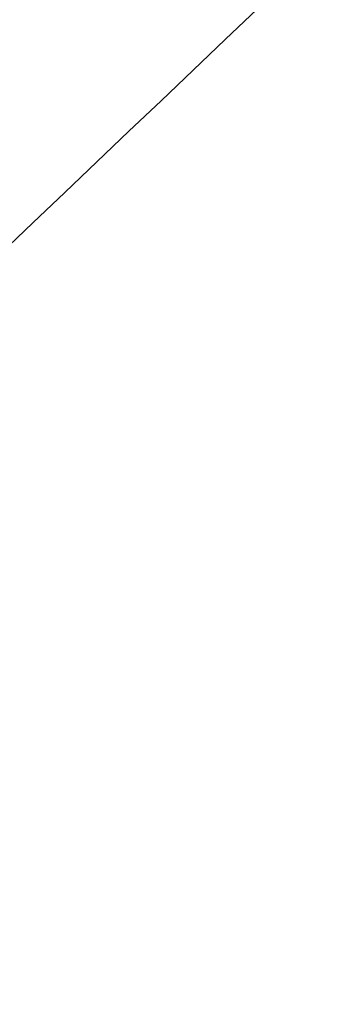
# Model space of a CAD drawing. Header units: millimetres. Extents: x -2184 to 252, y -240 to 239.
# Tile 68 of 256: x -19.8726 to -19.7975, y -16.6374 to -16.3987. Entities that reach past the tile are written whole.
import ezdxf

# ---------------------------------------------------------------- set-up
doc = ezdxf.new("R2010")
doc.units = ezdxf.units.MM
doc.layers.add('Capa 01', color=7, linetype='Continuous')
for name, color, linetype, true_color in [('IGES level 15', 7, 'Continuous', 0xcad1ed), ('IGES level 22', 7, 'Continuous', 0x868b8b), ('IGES level 24', 7, 'Continuous', 0xffffff), ('IGES level 26', 7, 'Continuous', 0x7e7e7e), ('IGES level 3', 7, 'Continuous', 0x868b8b), ('IGES level 38', 7, 'Continuous', 0x868b8b), ('IGES level 46', 7, 'Continuous', 0xcbd2ee), ('IGES level 5', 7, 'Continuous', 0x868b8b), ('IGES level 7', 7, 'Continuous', 0xcbd2ee)]:
    doc.layers.add(name, color=color, linetype=linetype, true_color=true_color)

# ---------------------------------------------------------------- blocks, each defined once
blk = doc.blocks.new('DOME PIE')
at = {"layer": 'Capa 01', "extrusion": (0, 0, -1)}
blk.add_arc((-121.9047176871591, 221.1548965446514, -1275.606289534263), 24.05871559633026, 180.8118392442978, 0.8118392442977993, dxfattribs=at)
at = {"layer": 'IGES level 15', "extrusion": (0, 0, -1)}
for centre, radius, end in [((-121.895118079, 221.1285377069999, -1211.999999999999), 210.0000000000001, 106.3967853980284), ((-121.895118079, 221.128537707, -1212.000000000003), 210, 106.3967854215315), ((-121.895118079, 221.1285377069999, -1211.999999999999), 206.0000000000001, 106.3967853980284), ((-121.895118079, 221.128537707, -1212.000000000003), 206, 106.3967854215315)]:
    blk.add_arc(centre, radius, 286.3967853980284, end, dxfattribs=at)
at = {"layer": 'IGES level 15'}
for centre, radius, end in [((121.895118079, 221.128537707, 1212.000000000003), 210, 73.6032146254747), ((121.895118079, 221.1285377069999, 1211.999999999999), 210, 73.60321460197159), ((121.895118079, 221.128537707, 1212.000000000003), 206, 73.60321462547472), ((121.895118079, 221.1285377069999, 1211.999999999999), 206, 73.6032146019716)]:
    blk.add_arc(centre, radius, 253.6032146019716, end, dxfattribs=at)
at = {"layer": 'IGES level 15', "extrusion": (-0.3903810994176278, 0.9206533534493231, -6.123233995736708e-17)}
for radius in [210, 206]:
    blk.add_arc((-198.5475508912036, 1212, 155.9971795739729), radius, 359.9999994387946, 90.0000000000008, dxfattribs=at)
at = {"layer": 'IGES level 15', "extrusion": (0.9593298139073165, -0.282287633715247, 6.123233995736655e-17)}
blk.add_arc((246.5446833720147, 1212, 54.51576928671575), 209.9999999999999, 90.00000000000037, 180.0000000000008, dxfattribs=at)
at = {"layer": 'IGES level 15', "extrusion": (0.9593298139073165, -0.282287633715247, 6.123233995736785e-17)}
blk.add_arc((246.5446833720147, 1212, 54.51576928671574), 205.9999999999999, 90.00000000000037, 180.0000000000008, dxfattribs=at)
at = {"layer": 'IGES level 22', "extrusion": (0, 0, -1)}
for centre, radius, start in [((-121.895118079, 221.128537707, -1209), 26.00000000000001, 300.9225044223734), ((-121.895118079, 221.128537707, -1205.2), 21.75, 300.9225044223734), ((-121.895118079, 221.128537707, -1205.2), 20.94999999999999, 300.9225044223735), ((-121.895118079, 221.128537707, -1173.5), 20.94999999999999, 300.9225044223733)]:
    blk.add_arc(centre, radius, start, 120.9225044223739, dxfattribs=at)
at = {"layer": 'IGES level 22'}
for centre, radius, start, end in [((121.895118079, 221.128537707, 1208.2), 26.00000000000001, 59.07749557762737, 239.0774955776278), ((121.895118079, 221.128537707, 1208.6), 26.00000000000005, 59.07749557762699, 239.0774956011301), ((121.895118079, 221.128537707, 1209), 24.75, 59.07749557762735, 239.0774955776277), ((121.895118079, 221.128537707, 1208.2), 24.75, 59.07749557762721, 239.0774955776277), ((121.895118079, 221.128537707, 1173.5), 21.74999999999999, 59.07749557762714, 239.0774955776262), ((121.895118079, 221.128537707, 1189.35), 21.74999999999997, 59.07749557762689, 239.07749560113), ((121.895118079, 221.128537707, 1189.35), 20.95000000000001, 59.07749557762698, 239.0774956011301)]:
    blk.add_arc(centre, radius, start, end, dxfattribs=at)
for points, weights in [([(133.5235041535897, 240.5408477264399, 1207.321320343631), (94.69888411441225, 263.7976198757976, 1207.321320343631), (71.4421119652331, 224.9729998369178, 1207.321320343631), (110.2667320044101, 201.71622768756, 1207.321320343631)], [0.8164906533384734, 0.2721635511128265, 0.2721635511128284, 0.816490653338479]), ([(133.2328107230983, 240.0555670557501, 1207.887005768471), (95.37875202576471, 262.7309523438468, 1207.887005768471), (72.7033667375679, 224.8768936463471, 1207.887005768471), (110.5574254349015, 202.2015083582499, 1207.887005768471)], [0.816490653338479, 0.2721635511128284, 0.2721635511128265, 0.8164906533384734]), ([(132.6956911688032, 239.1589051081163, 1171.732233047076), (96.63495636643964, 260.7600512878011, 1171.732233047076), (75.03381018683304, 224.699316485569, 1171.732233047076), (111.0945449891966, 203.0981703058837, 1171.732233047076)], [0.816490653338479, 0.2721635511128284, 0.2721635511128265, 0.8164906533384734]), ([(132.4049977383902, 238.6736244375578, 1172.297918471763), (97.31482427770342, 259.6933837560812, 1172.297918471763), (76.29506495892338, 224.6032102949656, 1172.297918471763), (111.3852384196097, 203.5834509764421, 1172.297918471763)], [0.8164906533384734, 0.2721635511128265, 0.2721635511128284, 0.816490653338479])]:
    blk.add_rational_spline(points, weights, degree=3, dxfattribs=at)
at = {"layer": 'IGES level 24', "extrusion": (0, 0, -1)}
for centre, radius, start, end in [((-121.895118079, 221.1285377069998, -1233.8), 19.14999999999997, 300.922504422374, 120.9225044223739), ((-121.895118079, 221.128537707, -1195.4861459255), 19.84999999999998, 300.922504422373, 21.50166177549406)]:
    blk.add_arc(centre, radius, start, end, dxfattribs=at)
at = {"layer": 'IGES level 24'}
for points, weights, knots in [([(132.0956011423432, 238.1571208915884, 1229.379386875), (129.8537228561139, 239.5000536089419, 1229.442970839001), (127.3406562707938, 240.2169795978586, 1229.499978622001), (116.3199392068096, 243.360962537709, 1229.749978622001), (108.0868115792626, 235.3887330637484, 1229.999978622), (99.8536839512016, 227.4165035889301, 1230.249978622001), (102.6412733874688, 216.3002911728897, 1230.499978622), (104.6411911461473, 208.3251172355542, 1230.679337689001), (111.6946350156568, 204.0999545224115, 1230.879386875)], [0.949183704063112, 0.965925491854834, 1, 0.866025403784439, 1, 0.866025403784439, 1, 0.900099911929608, 0.949183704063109], [0.841618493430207, 0.841618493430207, 0.841618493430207, 0.844444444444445, 0.844444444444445, 0.855555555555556, 0.855555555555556, 0.866666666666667, 0.866666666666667, 0.87495182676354, 0.87495182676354, 0.87495182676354]), ([(111.6946350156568, 204.0999545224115, 1226.164107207), (104.6411911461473, 208.3251172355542, 1225.964058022), (102.6412733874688, 216.3002911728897, 1225.784698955), (99.8536839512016, 227.4165035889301, 1225.534698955), (108.0868115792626, 235.3887330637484, 1225.284698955), (116.3199392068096, 243.3609625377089, 1225.034698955), (127.3406562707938, 240.2169795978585, 1224.784698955), (129.8537228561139, 239.5000536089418, 1224.727691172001), (132.0956011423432, 238.1571208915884, 1224.664107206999)], [0.949183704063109, 0.900099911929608, 1, 0.866025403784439, 1, 0.866025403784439, 1, 0.965925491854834, 0.949183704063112], [2.122232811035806, 2.122232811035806, 2.122232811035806, 2.130517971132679, 2.130517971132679, 2.14162908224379, 2.14162908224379, 2.152740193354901, 2.152740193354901, 2.155566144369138, 2.155566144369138, 2.155566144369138]), ([(111.6946350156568, 204.0999545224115, 1217.164107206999), (104.6411911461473, 208.3251172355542, 1216.964058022), (102.6412733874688, 216.3002911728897, 1216.784698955), (99.8536839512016, 227.4165035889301, 1216.534698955), (108.0868115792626, 235.3887330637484, 1216.284698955), (116.3199392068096, 243.3609625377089, 1216.034698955), (127.3406562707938, 240.2169795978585, 1215.784698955), (129.8537228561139, 239.5000536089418, 1215.727691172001), (132.0956011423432, 238.1571208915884, 1215.664107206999)], [0.949183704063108, 0.900099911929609, 1, 0.866025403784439, 1, 0.866025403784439, 1, 0.965925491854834, 0.949183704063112], [2.322232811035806, 2.322232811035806, 2.322232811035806, 2.330517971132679, 2.330517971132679, 2.34162908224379, 2.34162908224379, 2.352740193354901, 2.352740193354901, 2.355566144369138, 2.355566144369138, 2.355566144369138]), ([(111.6946350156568, 204.0999545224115, 1208.164107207), (104.6411911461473, 208.3251172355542, 1207.964058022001), (102.6412733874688, 216.3002911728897, 1207.784698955), (99.8536839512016, 227.4165035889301, 1207.534698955), (108.0868115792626, 235.3887330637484, 1207.284698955), (116.3199392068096, 243.3609625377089, 1207.034698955), (127.3406562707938, 240.2169795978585, 1206.784698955), (129.8537228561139, 239.5000536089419, 1206.727691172), (132.0956011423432, 238.1571208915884, 1206.664107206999)], [0.949183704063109, 0.900099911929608, 1, 0.866025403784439, 1, 0.866025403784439, 1, 0.965925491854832, 0.949183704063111], [2.522232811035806, 2.522232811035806, 2.522232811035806, 2.530517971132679, 2.530517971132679, 2.54162908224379, 2.54162908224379, 2.552740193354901, 2.552740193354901, 2.555566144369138, 2.555566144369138, 2.555566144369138]), ([(132.0956011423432, 238.1571208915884, 1202.379386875), (129.8537228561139, 239.5000536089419, 1202.442970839), (127.3406562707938, 240.2169795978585, 1202.499978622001), (116.3199392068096, 243.3609625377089, 1202.749978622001), (108.0868115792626, 235.3887330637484, 1202.999978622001), (99.85368395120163, 227.4165035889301, 1203.249978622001), (102.6412733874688, 216.3002911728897, 1203.499978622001), (104.6411911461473, 208.3251172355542, 1203.679337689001), (111.6946350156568, 204.0999545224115, 1203.879386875)], [0.949183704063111, 0.965925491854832, 1, 0.866025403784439, 1, 0.866025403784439, 1, 0.900099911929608, 0.94918370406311], [0.241618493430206, 0.241618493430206, 0.241618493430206, 0.244444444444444, 0.244444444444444, 0.255555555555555, 0.255555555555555, 0.266666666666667, 0.266666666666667, 0.27495182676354, 0.27495182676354, 0.27495182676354]), ([(132.0956011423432, 238.1571208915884, 1211.379386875), (129.8537228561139, 239.5000536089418, 1211.442970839), (127.3406562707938, 240.2169795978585, 1211.499978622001), (116.3199392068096, 243.3609625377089, 1211.749978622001), (108.0868115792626, 235.3887330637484, 1211.999978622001), (99.8536839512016, 227.4165035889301, 1212.249978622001), (102.6412733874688, 216.3002911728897, 1212.499978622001), (104.6411911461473, 208.3251172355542, 1212.679337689), (111.6946350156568, 204.0999545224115, 1212.879386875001)], [0.949183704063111, 0.965925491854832, 1, 0.866025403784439, 1, 0.866025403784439, 1, 0.900099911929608, 0.949183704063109], [0.441618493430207, 0.441618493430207, 0.441618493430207, 0.444444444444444, 0.444444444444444, 0.455555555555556, 0.455555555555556, 0.466666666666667, 0.466666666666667, 0.47495182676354, 0.47495182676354, 0.47495182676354]), ([(132.0956011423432, 238.1571208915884, 1220.379386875), (129.8537228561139, 239.5000536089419, 1220.442970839), (127.3406562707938, 240.2169795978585, 1220.499978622), (116.3199392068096, 243.3609625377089, 1220.749978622), (108.0868115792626, 235.3887330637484, 1220.999978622), (99.8536839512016, 227.4165035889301, 1221.249978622), (102.6412733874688, 216.3002911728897, 1221.499978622), (104.6411911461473, 208.3251172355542, 1221.679337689), (111.6946350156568, 204.0999545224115, 1221.879386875)], [0.949183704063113, 0.965925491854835, 1, 0.866025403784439, 1, 0.866025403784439, 1, 0.900099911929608, 0.949183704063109], [0.641618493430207, 0.641618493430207, 0.641618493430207, 0.644444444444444, 0.644444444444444, 0.655555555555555, 0.655555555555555, 0.666666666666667, 0.666666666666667, 0.67495182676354, 0.67495182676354, 0.67495182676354]), ([(111.6946350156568, 204.0999545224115, 1199.164107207), (104.6411911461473, 208.3251172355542, 1198.964058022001), (102.6412733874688, 216.3002911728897, 1198.784698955), (99.8536839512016, 227.4165035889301, 1198.534698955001), (108.0868115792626, 235.3887330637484, 1198.284698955), (116.3199392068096, 243.3609625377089, 1198.034698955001), (127.3406562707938, 240.2169795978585, 1197.784698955), (129.8537228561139, 239.5000536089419, 1197.727691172), (132.0956011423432, 238.1571208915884, 1197.664107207)], [0.94918370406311, 0.900099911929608, 1, 0.866025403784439, 1, 0.866025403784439, 1, 0.965925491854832, 0.949183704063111], [2.722232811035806, 2.722232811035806, 2.722232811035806, 2.730517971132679, 2.730517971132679, 2.741629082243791, 2.741629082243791, 2.752740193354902, 2.752740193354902, 2.755566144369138, 2.755566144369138, 2.755566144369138]), ([(111.6946350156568, 204.0999545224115, 1232.164107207), (104.6411911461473, 208.3251172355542, 1231.964058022), (102.6412733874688, 216.3002911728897, 1231.784698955), (99.8536839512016, 227.4165035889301, 1231.534698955), (108.0868115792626, 235.3887330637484, 1231.284698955), (116.3199392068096, 243.360962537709, 1231.034698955), (127.3406562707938, 240.2169795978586, 1230.784698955), (129.8537228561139, 239.5000536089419, 1230.727691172), (132.0956011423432, 238.1571208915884, 1230.664107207)], [0.94918370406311, 0.900099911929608, 1, 0.866025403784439, 1, 0.866025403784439, 1, 0.965925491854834, 0.949183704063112], [1.988899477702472, 1.988899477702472, 1.988899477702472, 1.997184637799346, 1.997184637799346, 2.008295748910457, 2.008295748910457, 2.019406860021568, 2.019406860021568, 2.022232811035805, 2.022232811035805, 2.022232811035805]), ([(111.6946350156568, 204.0999545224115, 1229.164107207), (104.6411911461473, 208.3251172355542, 1228.964058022), (102.6412733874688, 216.3002911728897, 1228.784698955), (99.8536839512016, 227.4165035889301, 1228.534698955), (108.0868115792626, 235.3887330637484, 1228.284698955), (116.3199392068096, 243.3609625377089, 1228.034698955), (127.3406562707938, 240.2169795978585, 1227.784698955), (129.8537228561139, 239.5000536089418, 1227.727691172), (132.0956011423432, 238.1571208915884, 1227.664107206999)], [0.949183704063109, 0.900099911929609, 1, 0.866025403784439, 1, 0.866025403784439, 1, 0.965925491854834, 0.949183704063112], [2.055566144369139, 2.055566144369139, 2.055566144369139, 2.063851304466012, 2.063851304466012, 2.074962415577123, 2.074962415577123, 2.086073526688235, 2.086073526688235, 2.088899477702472, 2.088899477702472, 2.088899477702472]), ([(111.6946350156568, 204.0999545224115, 1223.164107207), (104.6411911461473, 208.3251172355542, 1222.964058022), (102.6412733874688, 216.3002911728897, 1222.784698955), (99.8536839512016, 227.4165035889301, 1222.534698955), (108.0868115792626, 235.3887330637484, 1222.284698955), (116.3199392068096, 243.3609625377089, 1222.034698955), (127.3406562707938, 240.2169795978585, 1221.784698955), (129.8537228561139, 239.5000536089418, 1221.727691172), (132.0956011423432, 238.1571208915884, 1221.664107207)], [0.949183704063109, 0.900099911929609, 1, 0.866025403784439, 1, 0.866025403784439, 1, 0.965925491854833, 0.949183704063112], [2.188899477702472, 2.188899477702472, 2.188899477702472, 2.197184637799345, 2.197184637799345, 2.208295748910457, 2.208295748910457, 2.219406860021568, 2.219406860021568, 2.222232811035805, 2.222232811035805, 2.222232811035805]), ([(111.6946350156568, 204.0999545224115, 1220.164107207), (104.6411911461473, 208.3251172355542, 1219.964058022), (102.6412733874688, 216.3002911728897, 1219.784698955), (99.8536839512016, 227.4165035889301, 1219.534698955), (108.0868115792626, 235.3887330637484, 1219.284698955), (116.3199392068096, 243.3609625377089, 1219.034698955), (127.3406562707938, 240.2169795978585, 1218.784698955), (129.8537228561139, 239.5000536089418, 1218.727691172), (132.0956011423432, 238.1571208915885, 1218.664107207)], [0.949183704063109, 0.900099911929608, 1, 0.866025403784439, 1, 0.866025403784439, 1, 0.965925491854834, 0.949183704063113], [2.255566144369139, 2.255566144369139, 2.255566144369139, 2.263851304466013, 2.263851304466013, 2.274962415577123, 2.274962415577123, 2.286073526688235, 2.286073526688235, 2.288899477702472, 2.288899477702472, 2.288899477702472]), ([(111.6946350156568, 204.0999545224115, 1214.164107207), (104.6411911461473, 208.3251172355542, 1213.964058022), (102.6412733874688, 216.3002911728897, 1213.784698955), (99.8536839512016, 227.4165035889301, 1213.534698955), (108.0868115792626, 235.3887330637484, 1213.284698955), (116.3199392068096, 243.3609625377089, 1213.034698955), (127.3406562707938, 240.2169795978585, 1212.784698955), (129.8537228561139, 239.5000536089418, 1212.727691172), (132.0956011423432, 238.1571208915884, 1212.664107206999)], [0.949183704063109, 0.900099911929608, 1, 0.866025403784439, 1, 0.866025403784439, 1, 0.965925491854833, 0.949183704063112], [2.388899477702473, 2.388899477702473, 2.388899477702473, 2.397184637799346, 2.397184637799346, 2.408295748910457, 2.408295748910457, 2.419406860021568, 2.419406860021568, 2.422232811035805, 2.422232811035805, 2.422232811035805]), ([(111.6946350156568, 204.0999545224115, 1211.164107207), (104.6411911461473, 208.3251172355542, 1210.964058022), (102.6412733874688, 216.3002911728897, 1210.784698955), (99.8536839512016, 227.4165035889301, 1210.534698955), (108.0868115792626, 235.3887330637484, 1210.284698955), (116.3199392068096, 243.3609625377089, 1210.034698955), (127.3406562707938, 240.2169795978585, 1209.784698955), (129.8537228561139, 239.5000536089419, 1209.727691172), (132.0956011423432, 238.1571208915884, 1209.664107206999)], [0.949183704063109, 0.900099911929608, 1, 0.866025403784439, 1, 0.866025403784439, 1, 0.965925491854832, 0.949183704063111], [2.455566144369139, 2.455566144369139, 2.455566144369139, 2.463851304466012, 2.463851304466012, 2.474962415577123, 2.474962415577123, 2.486073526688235, 2.486073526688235, 2.488899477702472, 2.488899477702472, 2.488899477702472]), ([(132.0956011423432, 238.1571208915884, 1196.379386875), (129.8537228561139, 239.5000536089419, 1196.442970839), (127.3406562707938, 240.2169795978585, 1196.499978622), (116.3199392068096, 243.3609625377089, 1196.749978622), (108.0868115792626, 235.3887330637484, 1196.999978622), (99.85368395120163, 227.4165035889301, 1197.249978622), (102.6412733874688, 216.3002911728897, 1197.499978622), (104.6411911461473, 208.3251172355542, 1197.679337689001), (111.6946350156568, 204.0999545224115, 1197.879386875)], [0.949183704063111, 0.965925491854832, 1, 0.866025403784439, 1, 0.866025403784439, 1, 0.900099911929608, 0.949183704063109], [0.108285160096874, 0.108285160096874, 0.108285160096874, 0.111111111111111, 0.111111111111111, 0.122222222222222, 0.122222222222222, 0.133333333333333, 0.133333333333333, 0.141618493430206, 0.141618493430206, 0.141618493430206]), ([(132.0956011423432, 238.1571208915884, 1199.379386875), (129.8537228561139, 239.5000536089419, 1199.442970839), (127.3406562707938, 240.2169795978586, 1199.499978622), (116.3199392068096, 243.360962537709, 1199.749978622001), (108.0868115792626, 235.3887330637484, 1199.999978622), (99.85368395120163, 227.4165035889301, 1200.249978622), (102.6412733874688, 216.3002911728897, 1200.499978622), (104.6411911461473, 208.3251172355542, 1200.679337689), (111.6946350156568, 204.0999545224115, 1200.879386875)], [0.949183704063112, 0.965925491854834, 1, 0.866025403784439, 1, 0.866025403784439, 1, 0.900099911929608, 0.94918370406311], [0.174951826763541, 0.174951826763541, 0.174951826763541, 0.177777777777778, 0.177777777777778, 0.188888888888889, 0.188888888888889, 0.2, 0.2, 0.208285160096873, 0.208285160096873, 0.208285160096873]), ([(132.0956011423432, 238.1571208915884, 1205.379386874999), (129.8537228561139, 239.5000536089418, 1205.442970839), (127.3406562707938, 240.2169795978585, 1205.499978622), (116.3199392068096, 243.3609625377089, 1205.749978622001), (108.0868115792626, 235.3887330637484, 1205.999978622), (99.85368395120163, 227.4165035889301, 1206.249978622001), (102.6412733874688, 216.3002911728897, 1206.499978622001), (104.6411911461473, 208.3251172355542, 1206.679337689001), (111.6946350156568, 204.0999545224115, 1206.879386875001)], [0.949183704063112, 0.965925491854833, 1, 0.866025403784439, 1, 0.866025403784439, 1, 0.900099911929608, 0.94918370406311], [0.308285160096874, 0.308285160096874, 0.308285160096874, 0.311111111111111, 0.311111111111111, 0.322222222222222, 0.322222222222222, 0.333333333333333, 0.333333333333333, 0.341618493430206, 0.341618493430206, 0.341618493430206]), ([(132.0956011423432, 238.1571208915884, 1208.379386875), (129.8537228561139, 239.5000536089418, 1208.442970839), (127.3406562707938, 240.2169795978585, 1208.499978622), (116.3199392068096, 243.3609625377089, 1208.749978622), (108.0868115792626, 235.3887330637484, 1208.999978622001), (99.8536839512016, 227.4165035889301, 1209.249978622), (102.6412733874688, 216.3002911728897, 1209.499978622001), (104.6411911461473, 208.3251172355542, 1209.679337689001), (111.6946350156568, 204.0999545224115, 1209.879386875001)], [0.949183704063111, 0.965925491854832, 1, 0.866025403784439, 1, 0.866025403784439, 1, 0.900099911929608, 0.949183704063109], [0.374951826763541, 0.374951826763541, 0.374951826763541, 0.377777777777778, 0.377777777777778, 0.388888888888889, 0.388888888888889, 0.4, 0.4, 0.408285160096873, 0.408285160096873, 0.408285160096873]), ([(132.0956011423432, 238.1571208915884, 1214.379386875), (129.8537228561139, 239.5000536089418, 1214.442970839), (127.3406562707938, 240.2169795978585, 1214.499978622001), (116.3199392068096, 243.3609625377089, 1214.749978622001), (108.0868115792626, 235.3887330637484, 1214.999978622), (99.8536839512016, 227.4165035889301, 1215.249978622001), (102.6412733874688, 216.3002911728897, 1215.499978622), (104.6411911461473, 208.3251172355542, 1215.679337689), (111.6946350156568, 204.0999545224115, 1215.879386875)], [0.949183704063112, 0.965925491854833, 1, 0.866025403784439, 1, 0.866025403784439, 1, 0.900099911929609, 0.949183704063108], [0.508285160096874, 0.508285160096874, 0.508285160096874, 0.511111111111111, 0.511111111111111, 0.522222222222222, 0.522222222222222, 0.533333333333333, 0.533333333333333, 0.541618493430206, 0.541618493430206, 0.541618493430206]), ([(132.0956011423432, 238.1571208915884, 1217.379386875), (129.8537228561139, 239.5000536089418, 1217.442970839), (127.3406562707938, 240.2169795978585, 1217.499978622), (116.3199392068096, 243.3609625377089, 1217.749978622), (108.0868115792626, 235.3887330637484, 1217.999978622), (99.8536839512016, 227.4165035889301, 1218.249978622), (102.6412733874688, 216.3002911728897, 1218.499978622), (104.6411911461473, 208.3251172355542, 1218.679337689), (111.6946350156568, 204.0999545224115, 1218.879386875)], [0.949183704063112, 0.965925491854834, 1, 0.866025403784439, 1, 0.866025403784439, 1, 0.900099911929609, 0.949183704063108], [0.574951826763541, 0.574951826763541, 0.574951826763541, 0.577777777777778, 0.577777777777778, 0.588888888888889, 0.588888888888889, 0.6, 0.6, 0.608285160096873, 0.608285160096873, 0.608285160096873]), ([(132.0956011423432, 238.1571208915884, 1223.379386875), (129.8537228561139, 239.5000536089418, 1223.442970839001), (127.3406562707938, 240.2169795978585, 1223.499978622), (116.3199392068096, 243.3609625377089, 1223.749978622), (108.0868115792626, 235.3887330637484, 1223.999978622), (99.8536839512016, 227.4165035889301, 1224.249978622), (102.6412733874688, 216.3002911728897, 1224.499978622), (104.6411911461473, 208.3251172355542, 1224.679337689), (111.6946350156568, 204.0999545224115, 1224.879386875)], [0.949183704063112, 0.965925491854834, 1, 0.866025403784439, 1, 0.866025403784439, 1, 0.900099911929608, 0.949183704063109], [0.708285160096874, 0.708285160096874, 0.708285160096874, 0.711111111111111, 0.711111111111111, 0.722222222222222, 0.722222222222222, 0.733333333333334, 0.733333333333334, 0.741618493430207, 0.741618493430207, 0.741618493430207]), ([(132.0956011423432, 238.1571208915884, 1226.379386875), (129.8537228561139, 239.5000536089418, 1226.442970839), (127.3406562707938, 240.2169795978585, 1226.499978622), (116.3199392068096, 243.3609625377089, 1226.749978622), (108.0868115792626, 235.3887330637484, 1226.999978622), (99.8536839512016, 227.4165035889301, 1227.249978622), (102.6412733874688, 216.3002911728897, 1227.499978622), (104.6411911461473, 208.3251172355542, 1227.679337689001), (111.6946350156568, 204.0999545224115, 1227.879386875)], [0.949183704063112, 0.965925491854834, 1, 0.866025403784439, 1, 0.866025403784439, 1, 0.900099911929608, 0.949183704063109], [0.774951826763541, 0.774951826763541, 0.774951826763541, 0.777777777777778, 0.777777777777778, 0.788888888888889, 0.788888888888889, 0.8, 0.8, 0.808285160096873, 0.808285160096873, 0.808285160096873]), ([(111.6946350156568, 204.0999545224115, 1205.164107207), (104.6411911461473, 208.3251172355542, 1204.964058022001), (102.6412733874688, 216.3002911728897, 1204.784698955), (99.85368395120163, 227.4165035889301, 1204.534698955), (108.0868115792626, 235.3887330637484, 1204.284698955), (116.3199392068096, 243.360962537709, 1204.034698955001), (127.3406562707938, 240.2169795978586, 1203.784698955), (129.8537228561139, 239.5000536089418, 1203.727691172), (132.0956011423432, 238.1571208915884, 1203.664107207)], [0.94918370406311, 0.900099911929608, 1, 0.866025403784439, 1, 0.866025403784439, 1, 0.965925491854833, 0.949183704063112], [2.588899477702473, 2.588899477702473, 2.588899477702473, 2.597184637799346, 2.597184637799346, 2.608295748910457, 2.608295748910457, 2.619406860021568, 2.619406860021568, 2.622232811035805, 2.622232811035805, 2.622232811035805]), ([(111.6946350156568, 204.0999545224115, 1202.164107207), (104.6411911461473, 208.3251172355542, 1201.964058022), (102.6412733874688, 216.3002911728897, 1201.784698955), (99.8536839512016, 227.4165035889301, 1201.534698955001), (108.0868115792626, 235.3887330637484, 1201.284698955), (116.3199392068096, 243.3609625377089, 1201.034698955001), (127.3406562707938, 240.2169795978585, 1200.784698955), (129.8537228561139, 239.5000536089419, 1200.727691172), (132.0956011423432, 238.1571208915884, 1200.664107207)], [0.94918370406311, 0.900099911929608, 1, 0.866025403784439, 1, 0.866025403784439, 1, 0.965925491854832, 0.949183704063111], [2.655566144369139, 2.655566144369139, 2.655566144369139, 2.663851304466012, 2.663851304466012, 2.674962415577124, 2.674962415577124, 2.686073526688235, 2.686073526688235, 2.688899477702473, 2.688899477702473, 2.688899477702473]), ([(111.6946350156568, 204.0999545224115, 1196.164107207), (104.6411911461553, 208.3251172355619, 1195.964058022), (102.6412733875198, 216.3002911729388, 1195.784698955), (99.85368395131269, 227.4165035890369, 1195.534698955), (108.0868115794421, 235.3887330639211, 1195.284698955), (115.9905894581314, 243.0420494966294, 1195.044699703), (126.6695548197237, 240.395796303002, 1194.8)], [0.949183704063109, 0.900099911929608, 1, 0.866025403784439, 1, 0.87069177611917, 0.990992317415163], [2.788899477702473, 2.788899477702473, 2.788899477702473, 2.797184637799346, 2.797184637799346, 2.808295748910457, 2.808295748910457, 2.819019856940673, 2.819019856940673, 2.819019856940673])]:
    blk.add_rational_spline(points, weights, degree=2, knots=knots, dxfattribs=at)
blk.add_open_spline([(103.7252972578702, 228.6982414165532, 1233.266433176), (101.997022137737, 224.3885452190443, 1233.328448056), (101.8584062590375, 219.4824306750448, 1233.389223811), (104.0968490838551, 212.8872418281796, 1233.474157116), (105.2387282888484, 210.8311407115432, 1233.50493073), (108.1716167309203, 207.2470003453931, 1233.56777665), (109.965165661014, 205.7186443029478, 1233.599877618), (111.9672593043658, 204.5550707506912, 1233.630523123)], degree=3, knots=[0.926565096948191, 0.926565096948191, 0.926565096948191, 0.926565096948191, 1.426565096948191, 1.426565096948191, 1.676565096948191, 1.676565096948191, 1.926565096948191, 1.926565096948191, 1.926565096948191, 1.926565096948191], dxfattribs=at)
at = {"layer": 'IGES level 26', "extrusion": (0, 0, -1)}
for centre, radius, start, end in [((-121.895118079, 221.128537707, -1217.61927947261), 28.39999999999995, 313.2362220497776, 133.2362220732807), ((-121.895118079, 221.128537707, -1219.61927947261), 28.39999999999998, 313.236222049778, 133.2362220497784), ((-121.895118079, 221.128537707, -1216.86927947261), 26.3, 313.2362220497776, 133.2362220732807), ((-121.895118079, 221.128537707, -1218.11927947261), 26.3, 313.2362220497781, 133.2362220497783), ((-121.895118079, 221.128537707, -1228.41927947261), 23.10000000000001, 313.236222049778, 133.2362220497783)]:
    blk.add_arc(centre, radius, start, end, dxfattribs=at)
at = {"layer": 'IGES level 26'}
for radius, start, end in [(28.39999999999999, 46.76377795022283, 226.7637779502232), (26.29999999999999, 46.76377795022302, 226.7637779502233)]:
    blk.add_arc((121.895118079, 221.128537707, 1215.61927947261), radius, start, end, dxfattribs=at)
for points, weights, knots in [([(100.6784797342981, 220.4751103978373, 1218.18003798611), (101.0557361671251, 208.2256785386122, 1218.43003798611), (111.8526835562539, 202.4276762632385, 1218.68003798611), (122.6496309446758, 196.6296739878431, 1218.93003798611), (133.069321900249, 203.0811035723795, 1219.18003798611), (143.4890128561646, 209.5325331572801, 1219.43003798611), (143.1117564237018, 221.7819650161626, 1219.68003798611), (142.7344999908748, 234.0313968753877, 1219.93003798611), (131.9375526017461, 239.8293991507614, 1220.18003798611), (121.1406052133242, 245.6274014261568, 1220.43003798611), (110.720914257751, 239.1759718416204, 1220.68003798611), (100.3012233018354, 232.7245422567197, 1220.93003798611), (100.6784797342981, 220.4751103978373, 1221.18003798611), (101.0557361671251, 208.2256785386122, 1221.43003798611), (111.8526835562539, 202.4276762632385, 1221.68003798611), (122.6496309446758, 196.6296739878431, 1221.93003798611), (133.069321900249, 203.0811035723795, 1222.18003798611), (143.4890128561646, 209.5325331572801, 1222.43003798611), (143.1117564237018, 221.7819650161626, 1222.68003798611), (142.7344999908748, 234.0313968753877, 1222.93003798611), (131.9375526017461, 239.8293991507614, 1223.18003798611), (121.1406052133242, 245.6274014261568, 1223.43003798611), (110.720914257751, 239.1759718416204, 1223.68003798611), (100.3012233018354, 232.7245422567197, 1223.93003798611), (100.6784797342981, 220.4751103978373, 1224.18003798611), (101.0557361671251, 208.2256785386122, 1224.43003798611), (111.8526835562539, 202.4276762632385, 1224.68003798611), (122.6496309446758, 196.6296739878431, 1224.93003798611), (133.069321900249, 203.0811035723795, 1225.18003798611), (143.4890128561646, 209.5325331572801, 1225.43003798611), (143.1117564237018, 221.7819650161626, 1225.68003798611), (142.7344999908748, 234.0313968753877, 1225.93003798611), (131.9375526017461, 239.8293991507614, 1226.18003798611), (121.1406052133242, 245.6274014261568, 1226.43003798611), (110.720914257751, 239.1759718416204, 1226.68003798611), (100.3012233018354, 232.7245422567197, 1226.93003798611), (100.6784797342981, 220.4751103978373, 1227.18003798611), (101.0557361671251, 208.2256785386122, 1227.43003798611), (111.8526835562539, 202.4276762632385, 1227.68003798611), (119.3990384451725, 198.375254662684, 1227.854771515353), (127.6444639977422, 200.6952870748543, 1228.050584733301)], [1, 0.866025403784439, 1, 0.866025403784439, 1, 0.866025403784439, 1, 0.866025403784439, 1, 0.866025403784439, 1, 0.866025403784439, 1, 0.866025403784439, 1, 0.866025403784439, 1, 0.866025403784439, 1, 0.866025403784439, 1, 0.866025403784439, 1, 0.866025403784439, 1, 0.866025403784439, 1, 0.866025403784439, 1, 0.866025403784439, 1, 0.866025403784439, 1, 0.866025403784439, 1, 0.866025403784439, 1, 0.866025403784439, 1, 0.9024248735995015, 0.9469797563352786], [0, 0, 0, 0.0416666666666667, 0.0416666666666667, 0.0833333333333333, 0.0833333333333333, 0.125, 0.125, 0.166666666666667, 0.166666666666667, 0.208333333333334, 0.208333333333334, 0.25, 0.25, 0.291666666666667, 0.291666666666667, 0.333333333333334, 0.333333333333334, 0.375, 0.375, 0.416666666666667, 0.416666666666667, 0.458333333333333, 0.458333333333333, 0.5, 0.5, 0.541666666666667, 0.541666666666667, 0.583333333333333, 0.583333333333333, 0.625, 0.625, 0.666666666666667, 0.666666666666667, 0.708333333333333, 0.708333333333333, 0.75, 0.75, 0.791666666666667, 0.791666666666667, 0.8220129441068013, 0.8220129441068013, 0.8220129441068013]), ([(100.6784797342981, 220.4751103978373, 1220.28878545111), (101.0557361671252, 208.2256785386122, 1220.53878545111), (111.8526835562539, 202.4276762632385, 1220.78878545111), (122.6496309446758, 196.6296739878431, 1221.03878545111), (133.069321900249, 203.0811035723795, 1221.28878545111), (143.4890128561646, 209.5325331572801, 1221.53878545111), (143.1117564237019, 221.7819650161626, 1221.78878545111), (142.7344999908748, 234.0313968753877, 1222.03878545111), (131.9375526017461, 239.8293991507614, 1222.28878545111), (121.1406052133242, 245.6274014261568, 1222.53878545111), (110.720914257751, 239.1759718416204, 1222.78878545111), (100.3012233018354, 232.7245422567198, 1223.03878545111), (100.6784797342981, 220.4751103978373, 1223.28878545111), (101.0557361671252, 208.2256785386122, 1223.53878545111), (111.8526835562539, 202.4276762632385, 1223.78878545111), (122.6496309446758, 196.6296739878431, 1224.03878545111), (133.069321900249, 203.0811035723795, 1224.28878545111), (143.4890128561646, 209.5325331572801, 1224.53878545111), (143.1117564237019, 221.7819650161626, 1224.78878545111), (142.7344999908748, 234.0313968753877, 1225.03878545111), (131.9375526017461, 239.8293991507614, 1225.28878545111), (121.1406052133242, 245.6274014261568, 1225.53878545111), (110.720914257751, 239.1759718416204, 1225.78878545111), (100.3012233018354, 232.7245422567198, 1226.03878545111), (100.6784797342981, 220.4751103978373, 1226.28878545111), (101.0557361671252, 208.2256785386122, 1226.53878545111), (111.8526835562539, 202.4276762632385, 1226.78878545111), (122.6496309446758, 196.6296739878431, 1227.03878545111), (133.069321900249, 203.0811035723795, 1227.28878545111), (143.4890128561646, 209.5325331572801, 1227.53878545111), (143.1117564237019, 221.7819650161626, 1227.78878545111), (142.9284463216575, 227.7340029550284, 1227.910261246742), (139.6760061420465, 232.72218810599, 1228.05049096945)], [1, 0.866025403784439, 1, 0.866025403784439, 1, 0.866025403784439, 1, 0.866025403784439, 1, 0.866025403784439, 1, 0.866025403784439, 1, 0.866025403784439, 1, 0.866025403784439, 1, 0.866025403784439, 1, 0.866025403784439, 1, 0.866025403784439, 1, 0.866025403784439, 1, 0.866025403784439, 1, 0.866025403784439, 1, 0.866025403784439, 1, 0.9300859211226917, 0.9331405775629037], [0, 0, 0, 0.0416666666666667, 0.0416666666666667, 0.0833333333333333, 0.0833333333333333, 0.125, 0.125, 0.166666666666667, 0.166666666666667, 0.208333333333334, 0.208333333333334, 0.25, 0.25, 0.291666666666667, 0.291666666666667, 0.333333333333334, 0.333333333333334, 0.375, 0.375, 0.416666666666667, 0.416666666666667, 0.458333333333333, 0.458333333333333, 0.5, 0.5, 0.541666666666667, 0.541666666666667, 0.583333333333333, 0.583333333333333, 0.625, 0.625, 0.6467435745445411, 0.6467435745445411, 0.6467435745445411])]:
    blk.add_rational_spline(points, weights, degree=2, knots=knots, dxfattribs=at)
at = {"layer": 'IGES level 3', "extrusion": (0, 0, -1)}
for centre, radius, start, end in [((-121.895118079, 221.128537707, -1210), 32.50000000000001, 316.3967853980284, 136.3967854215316), ((-121.895118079, 221.128537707, -1211), 32.5, 316.3967853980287, 136.3967853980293), ((-121.895118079, 221.128537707, -1211), 32.50000000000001, 136.3967853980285, 316.3967853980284), ((-121.895118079, 221.128537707, -1210), 32.50000000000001, 136.3967854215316, 316.3967853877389)]:
    blk.add_arc(centre, radius, start, end, dxfattribs=at)
at = {"layer": 'IGES level 3'}
for radius, start, end in [(32.50000000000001, 43.60321460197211, 223.6032146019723), (32.5, 223.6032146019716, 43.60321460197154)]:
    blk.add_arc((121.895118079, 221.128537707, 1209), radius, start, end, dxfattribs=at)
for points in [[(98.3607901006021, 198.7145821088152, 1211), (107.2314213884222, 207.1629191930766, 1211)], [(98.3607901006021, 198.7145821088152, 1209), (107.2314213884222, 207.1629191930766, 1209)]]:
    blk.add_open_spline(points, degree=1, dxfattribs=at)
at = {"layer": 'IGES level 38'}
for points in [[(-8.66025403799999, 5), (111.7278256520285, 213.5182706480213)], [(-8.66025403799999, 5, 12.5), (111.727825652, 213.518270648, 12.5)], [(-7.160254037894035, 7.598076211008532, 24.99999999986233), (111.7278256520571, 213.5182706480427, 25)], [(120.3880796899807, 208.5182706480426), (0, 0)], [(120.38807969, 208.518270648, 12.5), (0, 0, 12.5)], [(120.38807969, 208.518270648, 25), (1.5, 2.598076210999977, 25)]]:
    blk.add_open_spline(points, degree=1, dxfattribs=at)
at = {"layer": 'IGES level 46'}
for points in [[(-8.443747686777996, 4.874999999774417, -0.5), (111.5562523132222, 212.7210969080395, -0.5)], [(111.5562523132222, 212.7210969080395), (-8.443747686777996, 4.874999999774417)], [(-8.443747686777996, 4.874999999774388, -0.25), (111.5562523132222, 212.7210969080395, -0.25)], [(115.6698729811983, 210.3460969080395), (-4.330127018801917, 2.499999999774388)], [(115.6698729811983, 210.3460969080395, -0.5), (-4.330127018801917, 2.499999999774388, -0.5)], [(119.7834936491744, 207.9710969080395, -0.5), (-0.2165063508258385, 0.1249999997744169, -0.5)], [(-0.2165063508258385, 0.1249999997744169), (119.7834936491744, 207.9710969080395)], [(119.7834936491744, 207.9710969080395, -0.25), (-0.2165063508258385, 0.1249999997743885, -0.25)]]:
    blk.add_open_spline(points, degree=1, dxfattribs=at)
at = {"layer": 'IGES level 5', "extrusion": (0, 0, -1)}
for centre, radius, start, end in [((-121.895118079, 221.1285377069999, -1200.5), 211.4999999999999, 69.12964804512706, 249.1296480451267), ((-121.895118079, 221.1285377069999, -1211), 211.5, 69.12964804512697, 249.1296480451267), ((-121.895118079, 221.1285377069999, -1211), 210.5, 69.12964804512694, 249.1296480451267), ((-121.895118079, 221.1285377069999, -1200), 199.5, 69.12964804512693, 249.1296480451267), ((-121.895118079, 221.128537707, -1205.75), 211.4999999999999, 69.12964804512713, 249.1296480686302), ((-121.895118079, 221.128537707, -1205.75), 210.5, 69.12964804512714, 249.1296480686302), ((-121.895118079, 221.1285377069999, -1212), 210, 286.3967853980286, 106.3967853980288), ((-121.895118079, 221.1285377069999, -1212), 206, 286.3967853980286, 106.3967853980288), ((-121.895118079, 221.128537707, -1199.5), 199.4999999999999, 69.12964804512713, 249.1296480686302), ((-121.895118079, 221.128537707, -1212), 210.0000000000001, 106.3967853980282, 286.396785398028), ((-121.895118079, 221.128537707, -1205.75), 211.4999999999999, 249.1296480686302, 69.12964803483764), ((-121.895118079, 221.128537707, -1211), 211.5, 249.1296480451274, 69.12964804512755), ((-121.895118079, 221.128537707, -1212), 206, 106.3967853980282, 286.396785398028), ((-121.895118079, 221.128537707, -1205.75), 210.5, 249.1296480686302, 69.12964803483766), ((-121.895118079, 221.128537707, -1200.5), 210.5, 249.1296480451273, 69.12964804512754), ((-121.895118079, 221.128537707, -1211), 210.5, 249.1296480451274, 69.12964804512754), ((-121.895118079, 221.128537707, -1199.5), 199.4999999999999, 249.1296480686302, 69.12964803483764), ((-121.895118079, 221.128537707, -1200), 199.5, 249.1296480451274, 69.12964804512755)]:
    blk.add_arc(centre, radius, start, end, dxfattribs=at)
at = {"layer": 'IGES level 5'}
for centre, radius, start, end in [((121.895118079, 221.128537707, 1200.5), 210.5, 290.8703519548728, 110.8703519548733), ((121.895118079, 221.128537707, 1199), 210, 290.8703519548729, 110.8703519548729), ((121.895118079, 221.128537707, 1200), 206, 73.60321460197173, 253.6032146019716), ((121.895118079, 221.128537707, 1199), 199.5, 290.8703519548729, 110.8703519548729), ((121.895118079, 221.1285377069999, 1200.5), 211.5, 110.870351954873, 290.8703519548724), ((121.895118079, 221.1285377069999, 1200), 206.0000000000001, 253.6032146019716, 73.60321460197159), ((121.895118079, 221.128537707, 1199), 210, 110.8703519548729, 290.8703519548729), ((121.895118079, 221.1285377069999, 1199), 199.5, 110.870351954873, 290.8703519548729)]:
    blk.add_arc(centre, radius, start, end, dxfattribs=at)
for points, weights in [([(197.0864368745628, 23.91579002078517, 1199.439339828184), (591.5119322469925, 174.2984276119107, 1199.439339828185), (441.1292946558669, 568.7239229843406, 1199.439339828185), (46.7037992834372, 418.3412853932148, 1199.439339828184)], [0.8164906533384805, 0.2721635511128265, 0.2721635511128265, 0.8164906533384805]), ([(196.8345268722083, 24.57650278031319, 1200.146446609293), (589.938596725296, 174.4553203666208, 1200.146446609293), (440.0597791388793, 567.5593902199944, 1200.146446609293), (46.95570928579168, 417.6805726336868, 1200.146446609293)], [0.8164906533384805, 0.2721635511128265, 0.2721635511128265, 0.8164906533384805]), ([(46.7037992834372, 418.3412853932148, 1199.439339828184), (-347.7216960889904, 267.9586478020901, 1199.439339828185), (-197.3390584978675, -126.4668475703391, 1199.439339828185), (197.0864368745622, 23.91579002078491, 1199.439339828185)], [0.8164906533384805, 0.2721635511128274, 0.2721635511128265, 0.8164906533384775]), ([(46.95570928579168, 417.6805726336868, 1200.146446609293), (-346.1483605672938, 267.80175504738, 1200.146446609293), (-196.2695429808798, -125.302314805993, 1200.146446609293), (196.8345268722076, 24.57650278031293, 1200.146446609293)], [0.8164906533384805, 0.2721635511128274, 0.2721635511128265, 0.8164906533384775])]:
    blk.add_rational_spline(points, weights, degree=3, dxfattribs=at)
at = {"layer": 'IGES level 7'}
for points in [[(104.5848680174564, 207.4042802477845, 1212), (96.61940315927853, 199.8180183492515, 1212)], [(104.8913735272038, 207.0824539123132, 1212.83146961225), (96.92590866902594, 199.4961920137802, 1212.83146961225)], [(104.8913735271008, 207.0824539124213, 1211.16853038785), (96.92590866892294, 199.4961920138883, 1211.16853038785)], [(105.2745281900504, 206.6801470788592, 1211), (97.30906333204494, 199.0938851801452, 1211)], [(97.30906333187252, 199.0938851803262, 1213), (105.2745281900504, 206.6801470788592, 1213)], [(105.9641883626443, 205.956013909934, 1211), (97.99872350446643, 198.3697520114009, 1211)], [(105.9641883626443, 205.956013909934, 1213), (97.99872350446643, 198.3697520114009, 1213)], [(106.6538485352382, 205.2318807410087, 1213), (98.68838367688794, 197.6456188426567, 1213)], [(98.68838367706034, 197.6456188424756, 1211), (106.6538485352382, 205.2318807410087, 1211)]]:
    blk.add_open_spline(points, degree=1, dxfattribs=at)

msp = doc.modelspace()

# ---------------------------------------------------------------- block references
at = {"layer": 'IGES level 3'}
msp.add_blockref('DOME PIE', (-121.895118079, -221.4149063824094, 0.8826723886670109), dxfattribs=at)

doc.saveas('drawing.dxf')
